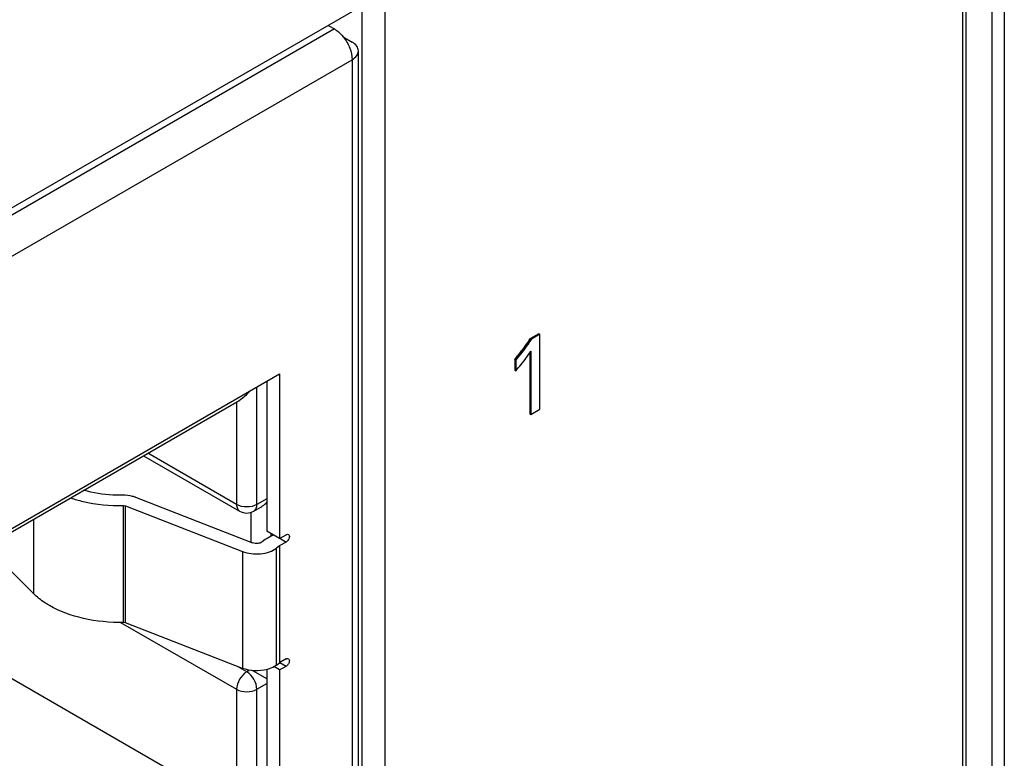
# Model space of a CAD drawing. Header units: inches. Extents: x 0 to 34, y 0 to 22.
# Tile 26 of 117: x 3.902 to 4.443, y 15.398 to 15.804. Entities that reach past the tile are written whole.
import ezdxf

# ---------------------------------------------------------------- set-up
doc = ezdxf.new("R2010")
doc.units = ezdxf.units.IN
doc.header["$LTSCALE"] = 1.87
doc.header["$MEASUREMENT"] = 0
doc.layers.get('0').update_dxf_attribs({"linetype": 'CONTINUOUS'})
doc.layers.add('02___PRT_ALL_AXES', color=7, linetype='CONTINUOUS')

msp = doc.modelspace()

# ---------------------------------------------------------------- linework, layer by layer
at = {"color": 7, "linetype": 'CONTINUOUS'}
for p, q in [((4.4214081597, 17.9112614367), (4.4214081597, 15.263920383)), ((4.4356941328, 17.9032959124), (4.4356941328, 15.2559548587)), ((4.4425925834, 17.9033306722), (4.4425925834, 15.2559896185)), ((4.1024260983, 15.8189179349), (3.6357913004, 15.5494888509)), ((4.1024260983, 15.2637181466), (4.1024260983, 15.8189179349)), ((4.0896981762, 15.2710670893), (4.0896981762, 15.8115689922)), ((4.0710139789, 15.8007809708), (4.0744424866, 15.7988013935)), ((4.0744424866, 15.7988013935), (3.6457242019, 15.551264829)), ((4.0792475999, 15.7944206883), (4.084186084, 15.7915692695)), ((4.0876454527, 15.2785425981), (4.0876454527, 15.7867471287)), ((3.6554677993, 15.5343884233), (4.084186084, 15.7819249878)), ((4.084186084, 15.7819249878), (4.084186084, 15.2737204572)), ((4.1868109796, 15.631242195), (4.1822177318, 15.6285901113)), ((4.1822177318, 15.6285901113), (4.18274667, 15.628284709)), ((4.1873399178, 15.6309367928), (4.18274667, 15.628284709)), ((4.1868109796, 15.631242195), (4.1873399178, 15.6309367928)), ((4.1873399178, 15.5897413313), (4.1873399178, 15.6309367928)), ((4.1823911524, 15.6215907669), (4.1823911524, 15.5868839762)), ((4.1735566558, 15.6171006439), (4.174085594, 15.6167952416)), ((4.1735566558, 15.6171006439), (4.1735566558, 15.6111426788)), ((4.174085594, 15.6167952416), (4.174085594, 15.6108372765)), ((4.1818622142, 15.6208246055), (4.1818622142, 15.5871893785)), ((4.1735566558, 15.6111426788), (4.174085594, 15.6108372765)), ((3.6952773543, 15.4075805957), (4.044376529, 15.6091460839)), ((4.0374168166, 15.6051276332), (4.0374168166, 15.5226777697)), ((4.044376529, 15.6091460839), (4.044376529, 15.518659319)), ((4.0318490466, 15.5373035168), (4.0318490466, 15.6019128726)), ((3.6952773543, 15.4057464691), (4.0224082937, 15.5946277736)), ((4.0207135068, 15.5936492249), (4.0207135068, 15.5373035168)), ((4.1823911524, 15.5868839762), (4.1873399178, 15.5897413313)), ((4.1818622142, 15.5871893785), (4.1823911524, 15.5868839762)), ((3.9696139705, 15.5641449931), (4.0223440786, 15.5336992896)), ((4.0207135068, 15.5373035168), (3.9719198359, 15.5654763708)), ((3.9651726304, 15.5412768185), (4.0294628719, 15.5162388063)), ((4.0374168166, 15.5405182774), (4.0318490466, 15.5373035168)), ((3.9585078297, 15.4724702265), (3.9585078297, 15.5367592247)), ((3.9585078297, 15.5367592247), (3.9596687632, 15.5365654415)), ((3.9596687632, 15.5365654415), (4.0239590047, 15.5115274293)), ((3.9596687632, 15.4722764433), (3.9596687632, 15.5365654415)), ((4.0302184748, 15.5336992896), (4.0340765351, 15.5359268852)), ((3.9090896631, 15.5291990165), (3.9090896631, 15.4883676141)), ((4.0285083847, 15.5330762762), (4.0285083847, 15.5166105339)), ((4.0375136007, 15.5187155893), (4.0364389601, 15.518001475)), ((4.044376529, 15.518659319), (4.0374168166, 15.5226777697)), ((4.0409934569, 15.5207248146), (4.0375136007, 15.5187155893)), ((4.0396439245, 15.5199456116), (4.0396439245, 15.5213918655)), ((4.044376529, 15.518659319), (4.0479531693, 15.5207244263)), ((4.0444250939, 15.5187434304), (4.0479531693, 15.5167063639)), ((4.0364381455, 15.51800183), (4.0348067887, 15.5167538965)), ((4.0442940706, 15.5145781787), (4.0426627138, 15.5133302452)), ((4.0426627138, 15.449041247), (4.0426627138, 15.5133302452)), ((4.0442940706, 15.5145781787), (4.0444787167, 15.514692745)), ((4.0442940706, 15.5145781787), (4.0442940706, 15.4502891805)), ((4.0479531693, 15.5167063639), (4.0444733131, 15.5146971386)), ((4.0444733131, 15.4504081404), (4.0444733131, 15.5146971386)), ((4.0239590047, 15.5115274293), (4.0239590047, 15.4472384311)), ((3.9090896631, 15.4883676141), (3.8918149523, 15.5056434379)), ((4.0123618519, 15.3749742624), (3.8271718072, 15.4819006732)), ((3.956965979, 15.4725339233), (4.0207135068, 15.4357268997)), ((3.9596687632, 15.4722764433), (3.9585078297, 15.4724702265)), ((4.0239590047, 15.4472384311), (3.9596687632, 15.4722764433)), ((4.0262812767, 15.4453705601), (4.0211547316, 15.448330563)), ((4.044376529, 15.4463341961), (4.0411554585, 15.4481940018)), ((4.0426627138, 15.449041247), (4.0442940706, 15.4502891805)), ((4.0444733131, 15.4504081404), (4.0443023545, 15.4502866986)), ((4.044376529, 15.4463341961), (4.0479531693, 15.4483993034)), ((4.0443905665, 15.4504563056), (4.0479531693, 15.4483993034)), ((4.0479531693, 15.4524173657), (4.0444733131, 15.4504081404)), ((4.027733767, 15.4462092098), (4.0262812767, 15.4453705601)), ((4.029509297, 15.4460787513), (4.037447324, 15.4414952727)), ((4.0374168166, 15.4467005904), (4.0374168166, 15.3466866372)), ((4.044376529, 15.4463341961), (4.044376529, 15.3426681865)), ((4.0318490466, 15.4357268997), (4.0374168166, 15.4389416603)), ((4.0207135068, 15.4357268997), (4.0207135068, 15.3669376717)), ((4.0318490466, 15.354079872), (4.0318490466, 15.4357268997))]:
    msp.add_line(p, q, dxfattribs=at)
for centre, radius, start, end in [((4.0720185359, 15.7033821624), 0.1332459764, 319.6439437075, 321.7864161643), ((4.1181923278, 15.6632466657), 0.0765290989, 323.7374301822, 327.0221680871), ((4.1086551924, 15.6702412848), 0.0883562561, 320.7907820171, 323.738222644), ((4.0971780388, 15.6796020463), 0.1031666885, 318.1993875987, 320.7920091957), ((4.0262812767, 15.5405157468), 0.0078718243, 239.989191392, 300.0108086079)]:
    msp.add_arc(centre, radius, start, end, dxfattribs=at)
at = {"color": 40, "linetype": 'CONTINUOUS'}
msp.add_arc((4.0667710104, 15.7077760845), 0.1400900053, 319.6642447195, 319.990663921, dxfattribs=at)
at = {"color": 7, "linetype": 'CONTINUOUS'}
for points, knots in [([(4.0744424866, 15.7988013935), (4.0748789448, 15.798549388), (4.0766945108, 15.7973535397), (4.0782558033, 15.7957953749), (4.0793012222, 15.7944973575)], [0, 0, 0, 0, 0.2321828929, 1, 1, 1, 1]), ([(4.0793012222, 15.7944973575), (4.08079456, 15.7926431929), (4.0831102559, 15.7886459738), (4.084186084, 15.7840990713), (4.084186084, 15.7819249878)], [0, 0, 0, 0, 0.5226868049, 1, 1, 1, 1]), ([(4.0876447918, 15.7867471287), (4.0876447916, 15.7876670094), (4.0868416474, 15.7897202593), (4.0851629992, 15.7910052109), (4.084186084, 15.7915692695)], [0, 0, 0, 0, 0.4491729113, 1, 1, 1, 1]), ([(4.084186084, 15.7819249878), (4.0851629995, 15.7824890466), (4.0868416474, 15.7837739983), (4.0876447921, 15.7858272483), (4.0876447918, 15.7867471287)], [0, 0, 0, 0, 0.5508272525, 1, 1, 1, 1]), ([(4.18274667, 15.628284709), (4.1820930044, 15.6272645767), (4.1793733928, 15.6233097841), (4.176406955, 15.6195290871), (4.174085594, 15.6167952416)], [0, 0, 0, 0, 0.2525175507, 1, 1, 1, 1]), ([(4.0276387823, 15.5994528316), (4.026861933, 15.5984623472), (4.025254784, 15.596695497), (4.0233756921, 15.5951962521), (4.0224052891, 15.5946319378)], [0, 0, 0, 0, 0.5286044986, 1, 1, 1, 1]), ([(3.9294991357, 15.5409306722), (3.9317369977, 15.5401931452), (3.9411850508, 15.5375780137), (3.951070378, 15.5366279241), (3.9585078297, 15.5367592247)], [0, 0, 0, 0, 0.240560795, 1, 1, 1, 1]), ([(3.9582070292, 15.5424395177), (3.9563641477, 15.5424069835), (3.9491525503, 15.5425351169), (3.9419441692, 15.543656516), (3.9367807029, 15.5451283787)], [0, 0, 0, 0, 0.2555584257, 1, 1, 1, 1]), ([(3.9651726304, 15.5412768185), (3.964649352, 15.5414806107), (3.962398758, 15.5422087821), (3.9600075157, 15.5424713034), (3.9582070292, 15.5424395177)], [0, 0, 0, 0, 0.2377153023, 1, 1, 1, 1]), ([(4.0207135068, 15.5373035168), (4.0207135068, 15.5365515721), (4.0208957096, 15.5351542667), (4.0218132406, 15.5340062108), (4.0223442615, 15.5336996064)], [0, 0, 0, 0, 0.5508249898, 1, 1, 1, 1]), ([(4.0302182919, 15.5336996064), (4.0307493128, 15.5340062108), (4.0316668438, 15.5351542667), (4.0318490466, 15.5365515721), (4.0318490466, 15.5373035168)], [0, 0, 0, 0, 0.4491750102, 1, 1, 1, 1]), ([(4.0340765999, 15.535926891), (4.0343888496, 15.5361071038), (4.0356230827, 15.5369069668), (4.0367109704, 15.5379197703), (4.0374473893, 15.5387481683)], [0, 0, 0, 0, 0.2454329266, 1, 1, 1, 1]), ([(4.0479531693, 15.5207244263), (4.0480609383, 15.5207866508), (4.0484353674, 15.5209705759), (4.0489259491, 15.5209949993), (4.049183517, 15.5208462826)], [0, 0, 0, 0, 0.2949851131, 1, 1, 1, 1]), ([(4.0496930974, 15.5197200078), (4.0496930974, 15.5191236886), (4.0492855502, 15.517946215), (4.0484696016, 15.5170045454), (4.0479531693, 15.5167063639)], [0, 0, 0, 0, 0.4999936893, 1, 1, 1, 1]), ([(4.049183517, 15.5208462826), (4.0492646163, 15.5207994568), (4.04959648, 15.520520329), (4.0496930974, 15.520050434), (4.0496930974, 15.5197200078)], [0, 0, 0, 0, 0.2208273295, 1, 1, 1, 1]), ([(4.0239590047, 15.5115274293), (4.0254881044, 15.5109319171), (4.0288105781, 15.5101537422), (4.0338793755, 15.5100889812), (4.0386601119, 15.5110574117), (4.0415109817, 15.5124492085), (4.0426627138, 15.5133302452)], [0, 0, 0, 0, 0.2530973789, 0.5201864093, 0.7763457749, 1, 1, 1, 1]), ([(4.0348067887, 15.5167538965), (4.034107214, 15.5162187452), (4.0322379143, 15.5156931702), (4.030354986, 15.51589137), (4.0294628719, 15.5162388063)], [0, 0, 0, 0, 0.479166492, 1, 1, 1, 1]), ([(3.9178489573, 15.4817765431), (3.9170128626, 15.4822592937), (3.9138962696, 15.4841763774), (3.9109946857, 15.4864624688), (3.9090896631, 15.4883676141)], [0, 0, 0, 0, 0.2638106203, 1, 1, 1, 1]), ([(3.9585078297, 15.4724702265), (3.9511393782, 15.472340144), (3.9370521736, 15.4736791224), (3.9236110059, 15.4784496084), (3.9178489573, 15.4817765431)], [0, 0, 0, 0, 0.5255310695, 1, 1, 1, 1]), ([(4.0426627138, 15.449041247), (4.0423140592, 15.4487745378), (4.0407200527, 15.4477093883), (4.0389043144, 15.447004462), (4.0374804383, 15.446621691)], [0, 0, 0, 0, 0.2294187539, 1, 1, 1, 1]), ([(4.0479531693, 15.4524173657), (4.0480609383, 15.4524795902), (4.0484353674, 15.4526635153), (4.0489259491, 15.4526879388), (4.049183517, 15.452539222)], [0, 0, 0, 0, 0.2949851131, 1, 1, 1, 1]), ([(4.0496930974, 15.4514129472), (4.0496930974, 15.450816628), (4.0492855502, 15.4496391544), (4.0484696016, 15.4486974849), (4.0479531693, 15.4483993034)], [0, 0, 0, 0, 0.4999936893, 1, 1, 1, 1]), ([(4.049183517, 15.452539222), (4.0492646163, 15.4524923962), (4.04959648, 15.4522132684), (4.0496930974, 15.4517433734), (4.0496930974, 15.4514129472)], [0, 0, 0, 0, 0.2208273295, 1, 1, 1, 1]), ([(4.0262812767, 15.4453705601), (4.0246287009, 15.4444163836), (4.022017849, 15.4414029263), (4.0207135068, 15.4376351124), (4.0207135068, 15.4357268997)], [0, 0, 0, 0, 0.5000063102, 1, 1, 1, 1]), ([(4.0374804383, 15.446621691), (4.0352471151, 15.4460213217), (4.0306310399, 15.4455790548), (4.026056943, 15.4464213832), (4.0239590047, 15.4472384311)], [0, 0, 0, 0, 0.5067032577, 1, 1, 1, 1]), ([(4.0318490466, 15.4357268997), (4.0318490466, 15.4376351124), (4.0305447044, 15.4414029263), (4.0279338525, 15.4444163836), (4.0262812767, 15.4453705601)], [0, 0, 0, 0, 0.4999936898, 1, 1, 1, 1])]:
    msp.add_open_spline(points, degree=3, knots=knots, dxfattribs=at)
at = {"color": 40, "linetype": 'CONTINUOUS'}
msp.add_open_spline([(4.1740715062, 15.6177104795), (4.1762974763, 15.6203624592), (4.1790827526, 15.6239408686), (4.1816610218, 15.6277212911), (4.1822177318, 15.6285901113)], degree=3, knots=[0, 0, 0, 0, 0.7751026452, 1, 1, 1, 1], dxfattribs=at)
at = {"color": 7, "linetype": 'CONTINUOUS'}
for points in [[(4.1767112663, 15.6209569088), (4.178651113, 15.6234226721), (4.180525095, 15.6259485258), (4.1822177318, 15.6285901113)], [(4.0318490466, 15.5373035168), (4.0301964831, 15.5363493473), (4.0262812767, 15.5355949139), (4.0223660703, 15.5363493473), (4.0207135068, 15.5373035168)], [(4.0207135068, 15.4357268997), (4.0223660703, 15.4347727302), (4.0262812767, 15.4340182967), (4.0301964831, 15.4347727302), (4.0318490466, 15.4357268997)]]:
    msp.add_open_spline(points, degree=3, dxfattribs=at)
at = {"layer": '02___PRT_ALL_AXES', "color": 7, "linetype": 'CONTINUOUS'}
msp.add_line((4.4197333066, 15.2575319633), (4.4197333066, 17.8992954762), dxfattribs=at)

doc.saveas('drawing.dxf')
